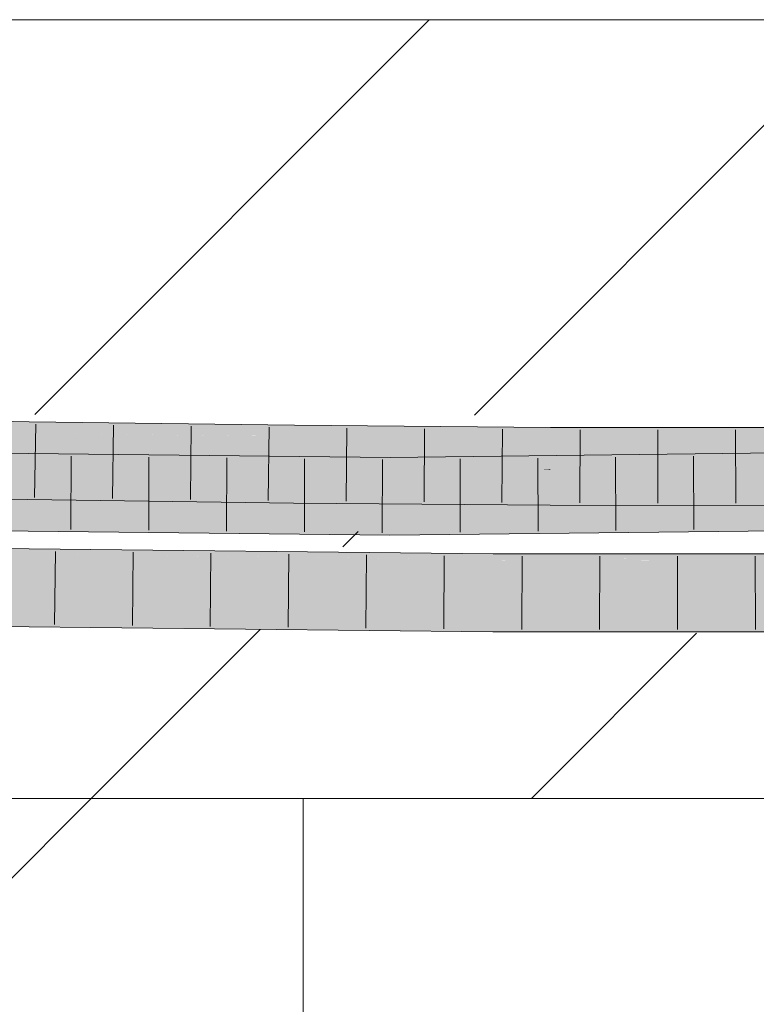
# Model space of a CAD drawing. Extents: x -620 to 300, y 62 to 1162.
# Tile 147 of 256: x 185.45 to 187.82, y 818.43 to 821.59. Entities that reach past the tile are written whole.
import ezdxf
from ezdxf.lldxf.tags import DXFTag

# ---------------------------------------------------------------- set-up
doc = ezdxf.new("R2010")
doc.units = 0
doc.layers.get('0').update_dxf_attribs({"lineweight": 13})
doc.layers.add('E_Detail_Linie_Text_Bem', color=7, linetype='Continuous', lineweight=13)
for name, color, linetype, lineweight, true_color in [('E_Detail_Wandschraffur', 7, 'Continuous', 5, 0xc0c0c0), ('E_Leerrohr 25-A06G94ES8I', 7, 'Continuous', 9, 0xff8000), ('E_Leerrohr 25-Shading', 7, 'Continuous', 9, 0xff8000)]:
    doc.layers.add(name, color=color, linetype=linetype, lineweight=lineweight, true_color=true_color)
tags = doc.linetypes.add('fein_strichliert', pattern=[4, 1, -2, 1]).pattern_tags.tags
tags[8:9] = [DXFTag(74, 4), DXFTag(75, 0), DXFTag(340, '0'), DXFTag(46, 0.0), DXFTag(50, 0.0), DXFTag(44, 0.0), DXFTag(45, 0.0)]
tags[6:7] = [DXFTag(74, 4), DXFTag(75, 0), DXFTag(340, '0'), DXFTag(46, 0.0), DXFTag(50, 0.0), DXFTag(44, 0.0), DXFTag(45, 0.0)]
tags[4:5] = [DXFTag(74, 4), DXFTag(75, 0), DXFTag(340, '0'), DXFTag(46, 0.0), DXFTag(50, 0.0), DXFTag(44, 0.0), DXFTag(45, 0.0)]

# ---------------------------------------------------------------- blocks, each defined once
blk = doc.blocks.new('Shading-A06G94338I', base_point=(158.1471, 818.0756))
at = {"layer": 'E_Leerrohr 25-Shading', "color": 43, "true_color": 0xd7ab7f}
for points in [[(185.4793, 820.2877), (185.0276, 820.3073), (184.689, 820.2769), (184.68, 820.2771)], [(184.689, 820.2769), (185.479, 820.264), (185.4793, 820.2877)], [(185.4795, 820.3007), (185.0351, 820.3079), (185.4793, 820.2877), (185.0276, 820.3073)], [(185.479, 820.264), (185.9217, 820.2948), (185.4793, 820.2877)], [(186.2745, 820.2613), (185.9217, 820.2948), (186.1258, 820.2555), (185.479, 820.264)], [(185.9217, 820.2948), (185.4795, 820.3007), (185.4793, 820.2877)], [(186.3317, 820.2894), (185.9217, 820.2948), (186.3315, 820.2635), (186.2745, 820.2613)], [(186.3314, 820.2559), (187.1542, 820.261), (186.856, 820.2852), (187.1543, 820.2827)], [(186.3314, 820.2559), (186.856, 820.2852), (186.3315, 820.2635)], [(186.856, 820.2852), (186.3317, 820.2894), (186.3315, 820.2635)], [(187.9661, 820.2711), (187.966, 820.2818), (187.1542, 820.261), (187.1543, 820.2827)], [(186.3314, 820.2559), (186.2745, 820.2613), (186.1294, 820.2554), (186.1258, 820.2555)], [(186.2255, 820.2556), (186.1294, 820.2554), (186.3314, 820.254), (186.3313, 820.2528)], [(186.3314, 820.2559), (186.2255, 820.2556), (186.3314, 820.254)], [(186.2745, 820.2613), (186.3314, 820.2559), (186.3315, 820.2635)], [(187.1542, 820.2461), (186.3314, 820.254), (186.3313, 820.2528)], [(186.4751, 820.2568), (186.3314, 820.2559), (186.8483, 820.252)], [(187.1542, 820.2461), (186.8483, 820.252), (186.3314, 820.254), (186.3314, 820.2559)], [(186.5914, 820.2575), (186.4751, 820.2568), (187.1542, 820.2497), (186.8483, 820.252)], [(186.6188, 820.2577), (186.5914, 820.2575), (187.1542, 820.2506), (187.1542, 820.2497)], [(186.8579, 820.2592), (186.6188, 820.2577), (187.1542, 820.2548), (187.1542, 820.2506)], [(187.1542, 820.2497), (186.8483, 820.252), (187.1542, 820.248)], [(186.8483, 820.252), (187.1542, 820.2461), (187.1542, 820.248)], [(187.1542, 820.2548), (187.1542, 820.261), (186.8579, 820.2592)], [(187.9661, 820.2711), (187.1542, 820.261), (187.9661, 820.2496), (187.1542, 820.2548)], [(187.9661, 820.2496), (187.1542, 820.2548), (187.9661, 820.2468), (187.1542, 820.2506)], [(187.1542, 820.2506), (187.1542, 820.2497), (187.9661, 820.2468), (187.9661, 820.2453)], [(187.9661, 820.2453), (187.1542, 820.2497), (187.7589, 820.2454), (187.1542, 820.248)], [(187.1542, 820.248), (187.1542, 820.2461), (187.7589, 820.2454)], [(187.9661, 820.2453), (187.7589, 820.2454), (187.9661, 820.2452)], [(185.0582, 820.1932), (184.4274, 820.1818), (185.7466, 820.1903), (185.5956, 820.1843)], [(185.4227, 820.1998), (185.0582, 820.1932), (185.8643, 820.195), (185.7466, 820.1903)], [(186.6387, 820.1865), (185.5464, 820.1823), (185.1464, 820.1663), (185.144, 820.1663)], [(186.6387, 820.1865), (185.1464, 820.1663), (186.6387, 820.1721)], [(185.5464, 820.1823), (186.6387, 820.1865), (185.5956, 820.1843)], [(185.5956, 820.1843), (186.6387, 820.1865), (185.7466, 820.1903)], [(185.7466, 820.1903), (186.6387, 820.1865), (185.8643, 820.195)], [(186.6387, 820.1499), (189.1242, 820.1779), (187.8833, 820.2006), (189.1235, 820.2145)], [(187.8833, 820.2006), (186.6387, 820.1865), (186.6387, 820.1721)], [(186.6387, 820.1499), (187.8833, 820.2006), (186.6387, 820.1721)], [(184.4274, 820.1818), (184.164, 820.177), (185.5956, 820.1843), (185.5464, 820.1823)], [(185.5464, 820.1823), (184.164, 820.177), (185.144, 820.1663)], [(185.1464, 820.1663), (186.6387, 820.1499), (186.6387, 820.1721)], [(184.5754, 820.102), (184.5852, 820.0991), (185.4764, 820.0873), (185.476, 820.0648)], [(184.5852, 820.0991), (184.7051, 820.0632), (185.476, 820.0648), (185.4758, 820.0507)], [(185.4758, 820.0507), (186.136, 820.0419), (185.476, 820.0648)], [(186.136, 820.0419), (185.4764, 820.0873), (185.476, 820.0648)], [(186.136, 820.0419), (186.3291, 820.0394), (185.4764, 820.0873), (186.3295, 820.076)], [(187.1532, 820.0327), (187.1533, 820.0693), (186.3291, 820.0394), (186.3295, 820.076)], [(187.1532, 820.0327), (187.8706, 820.0319), (187.1533, 820.0693), (187.8707, 820.0685)], [(186.6386, 819.9731), (183.8402, 820.0037), (186.6386, 819.9568), (184.0486, 819.9987)], [(186.6386, 819.9365), (184.0486, 819.9987), (183.9449, 819.9913), (183.8562, 820.0018)], [(184.0486, 819.9987), (186.6386, 819.9365), (186.6386, 819.9568)], [(189.1279, 819.9833), (189.1275, 820.0012), (186.6386, 819.9568), (186.6386, 819.9731)], [(186.6386, 819.9365), (183.9449, 819.9913), (185.1533, 819.9528)], [(186.6386, 819.9365), (189.1282, 819.9645), (186.6386, 819.9568), (189.1279, 819.9833)], [(186.9702, 819.8449), (185.3717, 819.8719), (186.9702, 819.8398), (185.3715, 819.8613)], [(186.9703, 819.8599), (186.9703, 819.8716), (185.3717, 819.8765), (185.3718, 819.8833)], [(186.9703, 819.8599), (185.3717, 819.8765), (186.6389, 819.8625)], [(186.6635, 819.8622), (185.3717, 819.8765), (186.9702, 819.8555), (185.3717, 819.8748)], [(186.9702, 819.8555), (185.3717, 819.8748), (186.9702, 819.8449), (185.3717, 819.8719)], [(186.9703, 819.8716), (186.9704, 819.8765), (185.3718, 819.8833), (185.372, 819.8942)], [(186.9703, 819.8716), (187.7211, 819.8734), (186.9704, 819.8765), (187.7212, 819.8768)], [(188.4366, 819.8629), (188.4365, 819.8752), (186.9703, 819.8599), (186.9703, 819.8716)], [(187.7211, 819.8734), (188.4365, 819.8752), (187.7212, 819.8768), (188.4365, 819.877)], [(185.3715, 819.8613), (185.3715, 819.8575), (186.9702, 819.8398)], [(186.9703, 819.8588), (186.9703, 819.8599), (186.6389, 819.8625)], [(186.9703, 819.8588), (186.6635, 819.8622), (186.9702, 819.8559)], [(186.6635, 819.8622), (186.9702, 819.8555), (186.9702, 819.8559)], [(186.9703, 819.8588), (186.9702, 819.8555), (188.4367, 819.857), (188.4367, 819.8521)], [(188.4368, 819.8405), (187.0666, 819.8552), (186.9702, 819.8449), (186.9702, 819.8555)], [(188.4368, 819.8405), (186.9702, 819.8449), (186.9702, 819.8398)], [(186.9703, 819.8588), (187.9651, 819.8619), (186.9703, 819.8599)], [(186.9703, 819.8588), (188.4367, 819.857), (187.9651, 819.8619), (188.4367, 819.857)], [(188.4367, 819.8521), (187.0666, 819.8552), (188.4368, 819.8459)], [(187.0666, 819.8552), (188.4368, 819.8405), (188.4368, 819.8459)], [(186.5133, 819.6682), (185.369, 819.6808), (185.3689, 819.6704)], [(185.3685, 819.6442), (186.5133, 819.6682), (185.3689, 819.6704)], [(185.3685, 819.6442), (186.969, 819.6265), (186.5133, 819.6682), (186.9692, 819.6631)], [(188.4386, 819.6271), (188.4383, 819.6636), (186.969, 819.6265), (186.9692, 819.6631)]]:
    blk.add_solid(points, dxfattribs=at)
at = {"layer": 'E_Leerrohr 25-Shading', "color": 31, "true_color": 0xfabd7f}
for points in [[(184.689, 820.2769), (184.5856, 820.1971), (185.479, 820.264), (185.4785, 820.2303)], [(185.4777, 820.1757), (186.1294, 820.2554), (185.4785, 820.2303)], [(185.4777, 820.1757), (186.3304, 820.1644), (186.1294, 820.2554), (186.3313, 820.2528)], [(186.1294, 820.2554), (185.479, 820.264), (185.4785, 820.2303)], [(187.1537, 820.1577), (187.1542, 820.2461), (186.3304, 820.1644), (186.3313, 820.2528)], [(184.5856, 820.1971), (184.5769, 820.1904), (185.4785, 820.2303), (185.4777, 820.1757)], [(187.1537, 820.1577), (187.7587, 820.157), (187.1542, 820.2461), (187.7589, 820.2454)], [(187.7587, 820.157), (187.9664, 820.1568), (187.7589, 820.2454), (187.9661, 820.2452)], [(185.4776, 820.1676), (185.4777, 820.1757), (184.5766, 820.1755), (184.5769, 820.1904)], [(185.1464, 820.1663), (184.3923, 820.1362), (186.6387, 820.1499), (184.3924, 820.1235)], [(184.5762, 820.1506), (185.4773, 820.1498), (184.5766, 820.1755), (185.4776, 820.1676)], [(185.4773, 820.1498), (186.3302, 820.1503), (185.4776, 820.1676), (186.3304, 820.1615)], [(186.3304, 820.1644), (185.4777, 820.1757), (185.4776, 820.1735)], [(185.4776, 820.1676), (186.3304, 820.1615), (185.4776, 820.1735), (186.3304, 820.1644)], [(186.3302, 820.1503), (187.1537, 820.153), (186.3304, 820.1615), (187.1537, 820.1577)], [(187.1537, 820.1577), (186.3304, 820.1644), (186.3304, 820.1615)], [(186.6387, 820.1499), (188.2453, 820.1249), (189.1242, 820.1779), (189.125, 820.1349)], [(187.7587, 820.157), (187.1537, 820.1577), (187.1537, 820.153)], [(187.9664, 820.1568), (187.7587, 820.157), (187.1537, 820.149), (187.1537, 820.153)], [(187.9664, 820.1568), (187.1537, 820.149), (187.9641, 820.1566)], [(187.9292, 820.1528), (187.9641, 820.1566), (187.1537, 820.1469), (187.1537, 820.149)], [(186.6387, 820.1008), (186.6387, 820.1499), (184.3925, 820.097), (184.3924, 820.1235)], [(184.576, 820.1372), (184.5754, 820.102), (185.4769, 820.1249), (185.4764, 820.0873)], [(184.576, 820.14), (185.4772, 820.1415), (184.5762, 820.1506), (185.4773, 820.1498)], [(184.576, 820.14), (184.576, 820.1372), (185.4772, 820.1415), (185.4769, 820.1249)], [(185.4769, 820.1249), (185.4764, 820.0873), (186.3299, 820.1146), (186.3295, 820.076)], [(186.3302, 820.142), (185.4772, 820.1415), (186.3299, 820.1146), (185.4769, 820.1249)], [(185.4772, 820.1415), (186.3302, 820.1443), (185.4773, 820.1498), (186.3302, 820.1503)], [(185.4772, 820.1415), (186.3302, 820.142), (186.1695, 820.1438)], [(186.3302, 820.142), (186.3302, 820.1443), (186.1695, 820.1438)], [(187.1535, 820.1125), (187.1536, 820.1333), (186.3299, 820.1146), (186.3302, 820.142)], [(186.3302, 820.1443), (187.1537, 820.149), (186.3302, 820.1503), (187.1537, 820.153)], [(187.1228, 820.1467), (187.1537, 820.149), (186.3302, 820.1434), (186.3302, 820.1443)], [(186.9692, 820.1353), (187.1228, 820.1467), (186.3302, 820.142), (186.3302, 820.1434)], [(186.6387, 820.1499), (186.6387, 820.1099), (188.3705, 820.123), (187.8143, 820.1158)], [(189.1251, 820.1326), (186.6387, 820.1008), (189.1252, 820.1271), (187.4018, 820.0979)], [(187.1537, 820.1367), (187.1537, 820.1469), (186.9692, 820.1353), (187.1228, 820.1467)], [(186.9692, 820.1353), (187.1536, 820.1333), (187.1537, 820.1367)], [(187.1537, 820.1469), (187.1537, 820.149), (187.1228, 820.1467)], [(187.6996, 820.1281), (187.1536, 820.1333), (187.4831, 820.1048), (187.1535, 820.1068)], [(187.6996, 820.1281), (187.8548, 820.1448), (187.1536, 820.1333), (187.1537, 820.1367)], [(187.1537, 820.1367), (187.8548, 820.1448), (187.1537, 820.1469), (187.9292, 820.1528)], [(187.4018, 820.0979), (189.1259, 820.0912), (189.1252, 820.1271)], [(187.8163, 820.1028), (187.6996, 820.1281), (187.4831, 820.1048)], [(187.9665, 820.1255), (187.9665, 820.1461), (187.6996, 820.1281), (187.8548, 820.1448)], [(187.9665, 820.1255), (187.6996, 820.1281), (187.9666, 820.1019), (187.8163, 820.1028)], [(186.6386, 819.9731), (186.6386, 820.0615), (183.8402, 820.0037), (183.8412, 820.0922)], [(186.6387, 820.1008), (185.2457, 820.0984), (186.6386, 820.0615), (185.2459, 820.0768)], [(186.3299, 820.1146), (186.3295, 820.076), (187.1535, 820.1068), (187.1533, 820.0693)], [(187.1535, 820.1125), (186.3299, 820.1146), (186.6387, 820.1117)], [(189.1259, 820.0912), (187.4018, 820.0979), (186.6386, 820.0615), (186.6387, 820.085)], [(189.1259, 820.0912), (186.6386, 820.0615), (188.9503, 820.0875)], [(186.6387, 820.1099), (186.6387, 820.1008), (187.8143, 820.1158)], [(187.1535, 820.1068), (187.1535, 820.1125), (186.6387, 820.1117)], [(187.4018, 820.0979), (186.6387, 820.1008), (186.6387, 820.085)], [(187.1535, 820.1068), (187.1533, 820.0693), (187.4831, 820.1048)], [(187.9667, 820.0702), (187.8163, 820.1028), (187.1533, 820.0693), (187.4831, 820.1048)], [(189.1275, 820.0012), (189.1259, 820.0895), (186.6386, 819.9731), (186.6386, 820.0615)], [(187.9667, 820.0702), (187.1533, 820.0693), (187.8707, 820.0685)], [(186.9697, 819.7515), (186.9702, 819.8398), (185.3703, 819.7692), (185.3715, 819.8575)], [(188.4376, 819.7521), (188.4368, 819.8405), (186.9697, 819.7515), (186.9702, 819.8398)], [(186.673, 819.7384), (186.9697, 819.7515), (185.3698, 819.7345), (185.3701, 819.76)], [(186.9697, 819.7515), (185.3703, 819.7692), (185.3701, 819.76)], [(186.9696, 819.7393), (186.9697, 819.7515), (186.673, 819.7384)], [(186.9694, 819.7127), (188.4377, 819.7388), (186.9696, 819.7393), (188.4376, 819.7521)], [(188.4376, 819.7521), (186.9697, 819.7515), (186.9696, 819.7393)], [(185.3698, 819.7345), (185.3692, 819.6934), (186.673, 819.7384), (185.7612, 819.6981)], [(186.9694, 819.7127), (186.9696, 819.7393), (185.7612, 819.6981), (186.673, 819.7384)], [(185.7612, 819.6981), (186.9692, 819.6772), (186.9694, 819.7127)], [(186.9692, 819.6772), (188.4379, 819.715), (186.9694, 819.7127), (188.4377, 819.7388)], [(186.9692, 819.6631), (188.4383, 819.6636), (186.9692, 819.6772), (188.4379, 819.715)], [(185.7612, 819.6981), (185.369, 819.6808), (186.9692, 819.6772), (186.5133, 819.6682)], [(185.3692, 819.6934), (185.369, 819.6808), (185.7612, 819.6981)], [(186.5133, 819.6682), (186.9692, 819.6631), (186.9692, 819.6772)]]:
    blk.add_solid(points, dxfattribs=at)
blk = doc.blocks.new('Referenz-A06G94EY8I')
at = {"layer": 'E_Detail_Linie_Text_Bem', "linetype": 'Continuous', "ltscale": 0.13}
for p, q in [((176.2825, 821.5913), (236.2606, 821.5913)), ((188.0825, 819.0913), (176.2825, 819.0913)), ((186.3596, 819.0913), (183.8596, 819.0913)), ((186.3596, 807.2913), (186.3596, 819.0913))]:
    blk.add_line(p, q, dxfattribs=at)
at = {"layer": 'E_Detail_Wandschraffur', "linetype": 'ByBlock', "ltscale": 0.13}
for p, q in [((185.4977, 820.3243), (186.7647, 821.5913)), ((187.0931, 819.0913), (187.6236, 819.6218))]:
    blk.add_line(p, q, dxfattribs=at)
at = {"layer": 'E_Detail_Wandschraffur', "linetype": 'fein_strichliert', "ltscale": 0.13}
for p, q in [((186.91, 820.3224), (188.1789, 821.5913)), ((186.4873, 819.8997), (186.5363, 819.9487)), ((185.6789, 819.0913), (186.2219, 819.6343)), ((183.8596, 817.272), (185.6789, 819.0913))]:
    blk.add_line(p, q, dxfattribs=at)
at = {"layer": 'E_Leerrohr 25-A06G94ES8I', "linetype": 'Continuous', "ltscale": 0.13}
for p, q in [((185.4795, 820.3007), (184.579, 820.3153)), ((186.3317, 820.2894), (185.4795, 820.3007)), ((185.5007, 820.2929), (185.4973, 820.0579)), ((185.7506, 820.2896), (185.7474, 820.0546)), ((186.0004, 820.2863), (185.9975, 820.0513)), ((186.2502, 820.283), (186.2476, 820.048)), ((187.1543, 820.2827), (186.3317, 820.2894)), ((187.966, 820.2818), (187.1543, 820.2827)), ((186.5, 820.2805), (186.4978, 820.0455)), ((186.7498, 820.2785), (186.748, 820.0435)), ((186.9996, 820.2765), (186.9982, 820.0415)), ((187.2493, 820.2751), (187.2485, 820.0401)), ((187.4991, 820.2748), (187.4988, 820.0398)), ((187.7488, 820.2746), (187.749, 820.0396)), ((186.6387, 820.1865), (183.8427, 820.2171)), ((185.6146, 820.1902), (185.6136, 819.9552)), ((185.8645, 820.1875), (185.8637, 819.9525)), ((189.1235, 820.2145), (186.6387, 820.1865)), ((187.3634, 820.1872), (187.3646, 819.9522)), ((187.6131, 820.19), (187.6148, 819.955)), ((186.1144, 820.1848), (186.1138, 819.9498)), ((186.3642, 820.182), (186.3639, 819.947)), ((186.6141, 820.1793), (186.614, 819.9443)), ((186.8639, 820.1816), (186.8642, 819.9466)), ((187.1136, 820.1844), (187.1144, 819.9494)), ((185.4758, 820.0507), (184.5747, 820.0654)), ((186.3291, 820.0394), (185.4758, 820.0507)), ((187.1532, 820.0327), (186.3291, 820.0394)), ((187.9668, 820.0318), (187.1532, 820.0327)), ((186.6386, 819.9365), (183.8398, 819.9671)), ((189.1282, 819.9645), (186.6386, 819.9365)), ((186.9704, 819.8765), (185.372, 819.8942)), ((185.564, 819.8845), (185.561, 819.6495)), ((185.8138, 819.8818), (185.8111, 819.6468)), ((186.0636, 819.879), (186.0612, 819.644)), ((186.3135, 819.8762), (186.3114, 819.6412)), ((186.5633, 819.8735), (186.5615, 819.6385)), ((186.8131, 819.8707), (186.8116, 819.6357)), ((188.4365, 819.877), (186.9704, 819.8765)), ((187.0629, 819.869), (187.0618, 819.634)), ((187.3126, 819.8691), (187.3121, 819.6341)), ((187.5624, 819.8692), (187.5624, 819.6342)), ((187.8121, 819.8693), (187.8127, 819.6343)), ((186.969, 819.6265), (185.3685, 819.6442)), ((188.4386, 819.6271), (186.969, 819.6265))]:
    blk.add_line(p, q, dxfattribs=at)

msp = doc.modelspace()

# ---------------------------------------------------------------- block references
at = {"color": 8, "lineweight": 25, "ltscale": 0.25, "true_color": 0x808080}
msp.add_blockref('Referenz-A06G94EY8I', (0, 0), dxfattribs=at)
msp.add_blockref('Shading-A06G94338I', (158.1471, 818.0756))

doc.saveas('drawing.dxf')
